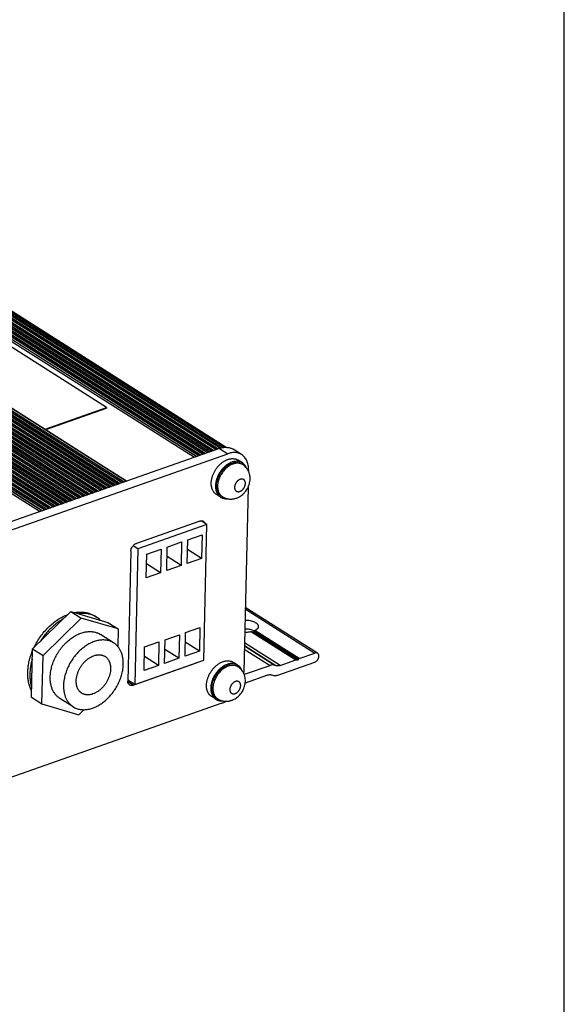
# Model space of a CAD drawing. Header units: inches. Extents: x 0 to 17, y 0 to 11.
# Tile 37 of 40: x 15.4 to 17, y 2.5 to 5.3. Entities that reach past the tile are written whole.
import ezdxf

# ---------------------------------------------------------------- set-up
doc = ezdxf.new("R2010")
doc.units = ezdxf.units.IN
doc.header["$LTSCALE"] = 0.935
doc.header["$MEASUREMENT"] = 0
doc.layers.get('0').update_dxf_attribs({"linetype": 'CONTINUOUS'})

msp = doc.modelspace()

# ---------------------------------------------------------------- linework, layer by layer
at = {"color": 7, "linetype": 'Continuous'}
for p, q in [((17, 0), (17, 11)), ((15.94292, 4.04558), (14.73008, 4.8141)), ((14.7307, 4.81432), (15.94354, 4.0458)), ((14.73252, 4.8142), (15.94459, 4.04617)), ((15.94864, 4.0476), (14.73963, 4.81369)), ((14.73965, 4.81438), (15.94935, 4.04785)), ((15.95536, 4.04996), (14.74252, 4.81848)), ((14.74314, 4.8187), (15.95598, 4.05018)), ((14.74497, 4.81858), (15.95703, 4.05055)), ((15.96108, 4.05198), (14.75207, 4.81807)), ((14.75209, 4.81876), (15.9618, 4.05223)), ((15.9678, 4.05434), (14.75496, 4.82286)), ((14.75558, 4.82308), (15.96842, 4.05456)), ((14.75741, 4.82296), (15.96947, 4.05493)), ((15.97353, 4.05636), (14.76452, 4.82245)), ((14.76453, 4.82314), (15.97424, 4.05661)), ((15.98024, 4.05872), (14.7674, 4.82724)), ((14.76803, 4.82746), (15.98087, 4.05894)), ((14.76985, 4.82734), (15.98192, 4.05931)), ((15.98597, 4.06074), (14.77696, 4.82683)), ((14.77697, 4.82752), (15.98668, 4.06099)), ((15.99269, 4.06311), (14.77985, 4.83162)), ((14.78047, 4.83184), (15.99331, 4.06332)), ((14.78229, 4.83172), (15.99436, 4.06369)), ((15.99801, 4.06498), (14.78953, 4.83074)), ((14.7897, 4.83183), (15.99924, 4.06541)), ((16.00551, 4.06723), (14.79296, 4.83556)), ((14.79357, 4.83567), (16.0061, 4.06735)), ((14.79497, 4.83544), (16.00688, 4.06751)), ((16.00809, 4.06776), (14.80183, 4.83211)), ((14.80221, 4.83321), (16.0097, 4.06809)), ((16.01603, 4.06939), (14.80591, 4.83619)), ((14.80648, 4.83612), (16.01639, 4.06947)), ((14.80724, 4.83586), (16.01674, 4.06947)), ((16.02258, 4.06952), (14.81757, 4.83307)), ((14.81806, 4.83284), (16.02273, 4.0695)), ((14.72432, 4.80521), (15.9302, 4.0411)), ((15.9362, 4.04322), (14.72719, 4.80931)), ((14.7272, 4.81), (15.93691, 4.04347)), ((15.69621, 3.95872), (14.48337, 4.72724)), ((14.484, 4.72746), (15.69684, 3.95894)), ((14.48582, 4.72734), (15.69789, 3.95931)), ((15.70194, 3.96074), (14.49293, 4.72683)), ((14.49294, 4.72752), (15.70265, 3.96099)), ((15.70866, 3.9631), (14.49582, 4.73162)), ((14.49644, 4.73184), (15.70928, 3.96332)), ((14.49826, 4.73172), (15.71033, 3.96369)), ((15.71438, 3.96512), (14.50537, 4.73121)), ((14.50539, 4.7319), (15.71509, 3.96537)), ((15.7211, 3.96748), (14.50826, 4.736)), ((14.50888, 4.73622), (15.72172, 3.9677)), ((14.5107, 4.7361), (15.72277, 3.96807)), ((15.72682, 3.9695), (14.51781, 4.73559)), ((14.51783, 4.73628), (15.72754, 3.96975)), ((15.73354, 3.97186), (14.5207, 4.74038)), ((14.52132, 4.7406), (15.73416, 3.97208)), ((14.52315, 4.74048), (15.73521, 3.97245)), ((15.62156, 3.93244), (14.40872, 4.70095)), ((14.40934, 4.70117), (15.62218, 3.93266)), ((14.41117, 4.70105), (15.62323, 3.93303)), ((15.62729, 3.93445), (14.41827, 4.70054)), ((14.41829, 4.70123), (15.628, 3.9347)), ((15.634, 3.93682), (14.42116, 4.70533)), ((14.42178, 4.70555), (15.63462, 3.93704)), ((14.42361, 4.70543), (15.63567, 3.93741)), ((15.63973, 3.93883), (14.43072, 4.70492)), ((14.43073, 4.70561), (15.64044, 3.93908)), ((15.64644, 3.9412), (14.4336, 4.70971)), ((14.43423, 4.70993), (15.64707, 3.94142)), ((14.43605, 4.70981), (15.64812, 3.94179)), ((15.65217, 3.94321), (14.44316, 4.7093)), ((14.44317, 4.70999), (15.65288, 3.94346)), ((15.65889, 3.94558), (14.44605, 4.71409)), ((14.44667, 4.71431), (15.65951, 3.9458)), ((14.44849, 4.71419), (15.66056, 3.94617)), ((15.66461, 3.94759), (14.4556, 4.71368)), ((14.45562, 4.71438), (15.66532, 3.94785)), ((15.67133, 3.94996), (14.45849, 4.71847)), ((14.45911, 4.71869), (15.67195, 3.95018)), ((14.46094, 4.71857), (15.673, 3.95055)), ((15.67705, 3.95198), (14.46804, 4.71806)), ((14.46806, 4.71876), (15.67777, 3.95223)), ((15.68377, 3.95434), (14.47093, 4.72286)), ((14.47155, 4.72307), (15.68439, 3.95456)), ((14.47338, 4.72295), (15.68544, 3.95493)), ((15.6895, 3.95636), (14.48049, 4.72245)), ((14.4805, 4.72314), (15.69021, 3.95661)), ((15.53446, 3.90177), (14.32162, 4.67029)), ((14.32225, 4.6705), (15.53509, 3.90199)), ((14.32407, 4.67038), (15.53614, 3.90236)), ((15.54019, 3.90379), (14.33118, 4.66988)), ((14.33119, 4.67057), (15.5409, 3.90404)), ((15.54691, 3.90615), (14.33407, 4.67467)), ((14.33469, 4.67489), (15.54753, 3.90637)), ((14.33651, 4.67477), (15.54858, 3.90674)), ((15.55263, 3.90817), (14.34362, 4.67426)), ((14.34364, 4.67495), (15.55334, 3.90842)), ((15.55935, 3.91053), (14.34651, 4.67905)), ((14.34713, 4.67927), (15.55997, 3.91075)), ((14.34895, 4.67915), (15.56102, 3.91112)), ((15.56507, 3.91255), (14.35606, 4.67864)), ((14.35608, 4.67933), (15.56579, 3.9128)), ((15.57179, 3.91491), (14.35895, 4.68343)), ((14.35957, 4.68365), (15.57241, 3.91513)), ((14.3614, 4.68353), (15.57346, 3.9155)), ((15.57752, 3.91693), (14.3685, 4.68302)), ((14.36852, 4.68371), (15.57823, 3.91718)), ((15.58423, 3.91929), (14.37139, 4.68781)), ((14.37201, 4.68803), (15.58485, 3.91951)), ((14.37384, 4.68791), (15.5859, 3.91988)), ((15.58996, 3.92131), (14.38095, 4.6874)), ((14.38096, 4.68809), (15.59067, 3.92156)), ((15.59667, 3.92367), (14.38384, 4.69219)), ((14.38446, 4.69241), (15.5973, 3.92389)), ((14.38628, 4.69229), (15.59835, 3.92426)), ((15.6024, 3.92569), (14.39339, 4.69178)), ((14.39341, 4.69247), (15.60311, 3.92594)), ((15.60912, 3.92806), (14.39628, 4.69657)), ((14.3969, 4.69679), (15.60974, 3.92827)), ((14.39872, 4.69667), (15.61079, 3.92864)), ((15.61484, 3.93007), (14.40583, 4.69616)), ((14.40585, 4.69685), (15.61555, 3.93032)), ((15.67639, 4.1852), (14.91058, 4.67046)), ((14.27854, 4.64825), (15.48441, 3.88415)), ((15.49042, 3.88626), (14.28141, 4.65235)), ((14.28142, 4.65304), (15.49113, 3.88651)), ((15.49714, 3.88863), (14.2843, 4.65714)), ((14.28492, 4.65736), (15.49776, 3.88885)), ((14.28674, 4.65724), (15.49881, 3.88922)), ((15.50286, 3.89064), (14.29385, 4.65673)), ((14.29387, 4.65743), (15.50357, 3.89089)), ((15.50958, 3.89301), (14.29674, 4.66152)), ((14.29736, 4.66174), (15.5102, 3.89323)), ((14.29918, 4.66162), (15.51125, 3.8936)), ((15.5153, 3.89502), (14.30629, 4.66111)), ((14.30631, 4.66181), (15.51602, 3.89528)), ((15.52202, 3.89739), (14.30918, 4.6659)), ((14.3098, 4.66612), (15.52264, 3.89761)), ((14.31163, 4.666), (15.52369, 3.89798)), ((15.52775, 3.89941), (14.31873, 4.6655)), ((14.31875, 4.66619), (15.52846, 3.89966)), ((14.73281, 4.60786), (15.49862, 4.12261)), ((15.49862, 4.12261), (15.67639, 4.1852)), ((15.67639, 4.1852), (15.67634, 4.183)), ((15.50059, 4.12112), (15.67634, 4.183)), ((16.00282, 4.06667), (13.94205, 3.3411)), ((13.96617, 3.32582), (16.02694, 4.05139)), ((16.00282, 4.06667), (16.02694, 4.05139)), ((16.06696, 4.04875), (16.04284, 4.06404)), ((16.06899, 4.02486), (16.05673, 4.03262)), ((16.07002, 4.01972), (16.06696, 4.02166)), ((16.07002, 4.01972), (16.06705, 4.02134)), ((16.08677, 4.0047), (16.08668, 4.00058)), ((16.0062, 3.92576), (15.99394, 3.93353)), ((16.01128, 3.92702), (16.00822, 3.92896)), ((16.00841, 3.92913), (16.01128, 3.92702)), ((16.08559, 3.95427), (16.07311, 3.42013)), ((15.94603, 3.85652), (15.7625, 3.7919)), ((15.96638, 3.84698), (15.76699, 3.77678)), ((15.96638, 3.84698), (15.95017, 3.85725)), ((15.9572, 3.45438), (15.96638, 3.84698)), ((15.91096, 3.80239), (15.95258, 3.81705)), ((15.95258, 3.81705), (15.95099, 3.74877)), ((15.8517, 3.78153), (15.89333, 3.79619)), ((15.89333, 3.79619), (15.89173, 3.72791)), ((15.90937, 3.73412), (15.91096, 3.80239)), ((15.74654, 3.76913), (15.73777, 3.39383)), ((15.76699, 3.77678), (15.75334, 3.78543)), ((15.76699, 3.77678), (15.75782, 3.38418)), ((15.79085, 3.69239), (15.79245, 3.76067)), ((15.79245, 3.76067), (15.83407, 3.77532)), ((15.83407, 3.77532), (15.83247, 3.70704)), ((15.85011, 3.71325), (15.8517, 3.78153)), ((15.95099, 3.74877), (15.91031, 3.77455)), ((15.83247, 3.70704), (15.7918, 3.73282)), ((15.89173, 3.72791), (15.85105, 3.75368)), ((15.95099, 3.74877), (15.90937, 3.73412)), ((15.83247, 3.70704), (15.79085, 3.69239)), ((15.89173, 3.72791), (15.85011, 3.71325)), ((15.46235, 3.48697), (15.57285, 3.5952)), ((15.57285, 3.5952), (15.68009, 3.56364)), ((15.57285, 3.5952), (15.603, 3.5761)), ((16.07737, 3.60261), (16.27902, 3.47484)), ((16.28662, 3.47434), (16.07747, 3.60686)), ((15.603, 3.5761), (15.4925, 3.46787)), ((15.71024, 3.54453), (15.603, 3.5761)), ((15.64756, 3.57857), (15.64125, 3.58211)), ((15.64144, 3.58245), (15.64756, 3.57856)), ((15.68009, 3.56364), (15.71024, 3.54453)), ((15.71024, 3.54453), (15.70903, 3.49303)), ((15.9031, 3.46604), (15.90469, 3.53432)), ((15.90469, 3.53432), (15.94632, 3.54898)), ((15.94632, 3.54898), (15.94472, 3.4807)), ((16.09511, 3.53645), (16.2233, 3.45522)), ((16.10222, 3.5394), (16.09702, 3.54137)), ((16.22532, 3.45509), (16.09736, 3.53617)), ((16.10273, 3.53698), (16.1021, 3.53618)), ((16.10322, 3.53893), (16.10222, 3.5394)), ((16.23063, 3.45594), (16.10273, 3.53698)), ((16.10384, 3.53863), (16.10322, 3.53893)), ((16.10347, 3.53815), (16.10408, 3.53897)), ((16.10347, 3.53815), (16.23143, 3.45708)), ((16.10408, 3.53897), (16.10546, 3.54009)), ((16.23365, 3.45886), (16.10546, 3.54009)), ((15.69677, 3.5044), (15.65828, 3.52879)), ((15.78618, 3.49259), (15.8278, 3.50725)), ((15.8278, 3.50725), (15.82621, 3.43897)), ((15.84384, 3.44518), (15.84544, 3.51346)), ((15.84544, 3.51346), (15.88706, 3.52811)), ((15.88706, 3.52811), (15.88546, 3.45983)), ((15.94472, 3.4807), (15.90404, 3.50647)), ((16.17823, 3.43935), (16.07508, 3.50471)), ((15.45908, 3.34718), (15.46235, 3.48697)), ((15.46235, 3.48697), (15.4925, 3.46787)), ((15.78459, 3.42432), (15.78618, 3.49259)), ((15.88546, 3.45983), (15.84479, 3.48561)), ((15.94472, 3.4807), (15.9031, 3.46604)), ((16.07466, 3.48644), (16.14898, 3.43934)), ((16.16133, 3.44002), (16.07485, 3.49482)), ((16.07489, 3.49634), (16.16588, 3.43868)), ((16.23365, 3.45886), (16.27902, 3.47484)), ((15.48923, 3.32807), (15.4925, 3.46787)), ((15.75292, 3.38201), (15.93644, 3.44663)), ((15.75782, 3.38418), (15.9572, 3.45438)), ((15.82621, 3.43897), (15.78553, 3.46475)), ((15.88546, 3.45983), (15.84384, 3.44518)), ((15.93599, 3.44691), (15.93644, 3.44663)), ((15.93901, 3.44777), (15.93644, 3.44663)), ((16.05532, 3.44028), (16.04307, 3.44805)), ((16.17138, 3.41121), (16.27841, 3.4489)), ((16.17823, 3.43935), (16.2233, 3.45522)), ((16.22547, 3.45498), (16.22532, 3.45508)), ((16.22623, 3.45439), (16.22547, 3.45498)), ((16.22637, 3.45429), (16.22623, 3.45439)), ((16.23143, 3.45708), (16.23063, 3.45594)), ((15.82621, 3.43897), (15.78459, 3.42432)), ((16.05636, 3.43515), (16.0533, 3.43709)), ((16.05636, 3.43515), (16.05338, 3.43677)), ((16.07296, 3.41681), (16.07311, 3.42013)), ((16.07552, 3.41348), (16.14898, 3.43934)), ((16.16588, 3.43868), (16.16133, 3.44002)), ((15.75782, 3.38418), (15.73784, 3.39684)), ((15.75292, 3.38201), (15.73807, 3.39142)), ((16.07552, 3.41348), (16.0737, 3.41463)), ((16.07552, 3.41348), (16.07416, 3.41309)), ((16.14212, 3.4112), (16.07718, 3.38834)), ((16.15448, 3.41187), (16.15902, 3.41054)), ((15.45927, 3.36569), (15.45599, 3.37292)), ((15.45908, 3.34718), (15.48923, 3.32807)), ((15.57969, 3.31962), (15.54119, 3.34401)), ((15.99253, 3.34119), (15.98028, 3.34895)), ((15.99762, 3.34245), (15.99456, 3.34439)), ((15.99474, 3.34456), (15.99762, 3.34245)), ((16.01008, 3.33019), (15.01966, 2.98147)), ((15.48923, 3.32807), (15.59647, 3.29651)), ((15.59647, 3.29651), (15.61186, 3.31159))]:
    msp.add_line(p, q, dxfattribs=at)
for centre, radius, start, end in [((16.05596, 3.99747), 0.02633, 65.08008, 65.47651), ((16.06753, 3.95436), 0.07048, 163.42454, 164.03076), ((16.04229, 3.4129), 0.02633, 65.08008, 65.47651), ((16.03126, 3.39653), 0.04615, 29.49786, 31.88315), ((16.05386, 3.36979), 0.07048, 163.42454, 164.03076)]:
    msp.add_arc(centre, radius, start, end, dxfattribs=at)
msp.add_ellipse((16.07762, 3.54824), major_axis=(0.03104, 0.04277), ratio=0.5125188, start_param=-1.4639632, end_param=-1.4375451, dxfattribs=at)
for points, knots in [([(16.00282, 4.06667), (16.00359, 4.06694), (16.00663, 4.06795), (16.00975, 4.06873), (16.0121, 4.06916)], [0, 0, 0, 0, 0.2551483, 1, 1, 1, 1]), ([(16.0121, 4.06916), (16.01445, 4.06959), (16.01911, 4.07013), (16.0238, 4.07001), (16.02608, 4.06976)], [0, 0, 0, 0, 0.5108375, 1, 1, 1, 1]), ([(16.02608, 4.06976), (16.02907, 4.06944), (16.03493, 4.06819), (16.04035, 4.06561), (16.04282, 4.06404)], [0, 0, 0, 0, 0.5069685, 1, 1, 1, 1]), ([(16.06694, 4.04876), (16.06559, 4.04962), (16.06275, 4.05116), (16.05821, 4.05292), (16.0534, 4.05412), (16.04837, 4.05473), (16.04315, 4.05477), (16.0359, 4.05404), (16.03048, 4.05264), (16.02694, 4.05139)], [0, 0, 0, 0, 0.1158772, 0.2327617, 0.3516158, 0.4733225, 0.5986333, 0.7281325, 1, 1, 1, 1]), ([(16.08677, 4.0047), (16.08683, 4.00708), (16.08672, 4.01177), (16.08586, 4.0186), (16.08431, 4.02504), (16.08208, 4.03101), (16.07921, 4.03644), (16.07571, 4.04127), (16.07164, 4.04543), (16.06855, 4.04774), (16.06694, 4.04876)], [0, 0, 0, 0, 0.1413974, 0.2776728, 0.4085198, 0.5341197, 0.6550922, 0.7723063, 0.8868534, 1, 1, 1, 1]), ([(15.97899, 3.96676), (15.97902, 3.968), (15.97916, 3.97051), (15.97961, 3.9743), (15.98028, 3.97813), (15.98119, 3.98199), (15.98232, 3.98586), (15.98367, 3.9897), (15.98523, 3.99352), (15.987, 3.99728), (15.98896, 4.00097), (15.99183, 4.00577), (15.99583, 4.01146), (16.00122, 4.01773), (16.00711, 4.0233), (16.01238, 4.0273), (16.01673, 4.03004), (16.02104, 4.03241), (16.02547, 4.03432), (16.02994, 4.03571), (16.03322, 4.03647), (16.03647, 4.03695), (16.03966, 4.03717), (16.04279, 4.0371), (16.04582, 4.03676), (16.04875, 4.03614), (16.05156, 4.03525), (16.05423, 4.03409), (16.05592, 4.03314), (16.05673, 4.03262)], [0, 0, 0, 0, 0.0314069, 0.063538, 0.0963227, 0.1297031, 0.1636155, 0.1979816, 0.2327179, 0.2677373, 0.3029489, 0.338259, 0.4087738, 0.4785506, 0.5468742, 0.6131059, 0.6452825, 0.6767524, 0.7373931, 0.7665582, 0.7949405, 0.8225604, 0.8494555, 0.8756824, 0.9013161, 0.9264494, 0.9511913, 0.9756642, 1, 1, 1, 1]), ([(16.06899, 4.02486), (16.06817, 4.02537), (16.06648, 4.02632), (16.06381, 4.02748), (16.061, 4.02837), (16.05807, 4.02899), (16.05504, 4.02934), (16.05192, 4.0294), (16.04872, 4.02919), (16.04548, 4.0287), (16.04219, 4.02794), (16.03772, 4.02656), (16.0333, 4.02465), (16.02898, 4.02228), (16.02463, 4.01954), (16.01936, 4.01553), (16.01348, 4.00997), (16.00808, 4.0037), (16.00408, 3.998), (16.00122, 3.99321), (15.99925, 3.98952), (15.99749, 3.98576), (15.99592, 3.98194), (15.99457, 3.97809), (15.99344, 3.97423), (15.99254, 3.97037), (15.99186, 3.96654), (15.99142, 3.96275), (15.99128, 3.96023), (15.99125, 3.95899)], [0, 0, 0, 0, 0.0243359, 0.0488088, 0.0735508, 0.0986842, 0.1243179, 0.1505449, 0.1774401, 0.2050601, 0.2334424, 0.2626076, 0.3232482, 0.354718, 0.3868945, 0.4531259, 0.5214494, 0.591226, 0.6617405, 0.6970505, 0.7322621, 0.7672814, 0.8020178, 0.836384, 0.8702965, 0.903677, 0.9364618, 0.9685931, 1, 1, 1, 1]), ([(15.9967, 3.97568), (15.99731, 3.97778), (15.99872, 3.98197), (16.0014, 3.98809), (16.00463, 3.99401), (16.00835, 3.99964), (16.01252, 4.00491), (16.01707, 4.00974), (16.02192, 4.01404), (16.02621, 4.01717), (16.02972, 4.01935), (16.03237, 4.0208), (16.03503, 4.02208), (16.03856, 4.02353), (16.04213, 4.02464), (16.04569, 4.02538), (16.04831, 4.02574), (16.05088, 4.0259), (16.05341, 4.02587), (16.05587, 4.02565), (16.05827, 4.02523), (16.06059, 4.02463), (16.06282, 4.02383), (16.06495, 4.02285), (16.0663, 4.02208), (16.06696, 4.02166)], [0, 0, 0, 0, 0.0689445, 0.1391408, 0.2100541, 0.2811247, 0.3517831, 0.4214773, 0.489692, 0.5559711, 0.5882745, 0.619962, 0.6510031, 0.6813772, 0.7400526, 0.7683882, 0.796067, 0.8231208, 0.8495914, 0.875534, 0.9010151, 0.9261115, 0.9509107, 0.9755067, 1, 1, 1, 1]), ([(16.06688, 4.02142), (16.06621, 4.02173), (16.06483, 4.02229), (16.06269, 4.02296), (16.06047, 4.02346), (16.05818, 4.02379), (16.05583, 4.02395), (16.05261, 4.02393), (16.04932, 4.02356), (16.04602, 4.02287), (16.04263, 4.02193), (16.03837, 4.02034), (16.03334, 4.01781), (16.02842, 4.01468), (16.02366, 4.01099), (16.01914, 4.0068), (16.0149, 4.00216), (16.01102, 3.99713), (16.00753, 3.99178), (16.00449, 3.98618), (16.00194, 3.9804), (16.00057, 3.97645), (15.99998, 3.97446)], [0, 0, 0, 0, 0.0244381, 0.0491088, 0.0740929, 0.0994644, 0.1252878, 0.1516196, 0.2059504, 0.2340424, 0.2627662, 0.3221048, 0.3839444, 0.4481145, 0.5143423, 0.5822726, 0.6514874, 0.7215237, 0.7918906, 0.8620855, 0.9316137, 1, 1, 1, 1]), ([(16.08093, 4.00995), (16.08062, 4.01074), (16.07994, 4.01229), (16.07877, 4.01452), (16.07746, 4.01662), (16.07602, 4.01857), (16.07445, 4.02038), (16.07275, 4.02204), (16.07093, 4.02354), (16.06964, 4.02444), (16.06899, 4.02486)], [0, 0, 0, 0, 0.1319055, 0.2612124, 0.3881806, 0.5131155, 0.6363661, 0.7583158, 0.8793818, 1, 1, 1, 1]), ([(16.09135, 3.97808), (16.09139, 3.98012), (16.09126, 3.98422), (16.09049, 3.98928), (16.08951, 3.99324), (16.0886, 3.99615), (16.0875, 3.99901), (16.08622, 4.00178), (16.08476, 4.00447), (16.08313, 4.00705), (16.08132, 4.00952), (16.0787, 4.01265), (16.07504, 4.01621), (16.07175, 4.01863), (16.07002, 4.01972)], [0, 0, 0, 0, 0.125441, 0.2505369, 0.3130318, 0.3754974, 0.4379427, 0.5003825, 0.5628221, 0.6252679, 0.6877238, 0.7501912, 0.8750814, 1, 1, 1, 1]), ([(15.99394, 3.93352), (15.99334, 3.93391), (15.99215, 3.93473), (15.99047, 3.93609), (15.98889, 3.93758), (15.98741, 3.93921), (15.98604, 3.94096), (15.98435, 3.94347), (15.98253, 3.94691), (15.98085, 3.95141), (15.97968, 3.95627), (15.97915, 3.96053), (15.97897, 3.96405), (15.97897, 3.96585), (15.97899, 3.96676)], [0, 0, 0, 0, 0.0565072, 0.1131919, 0.1702273, 0.2277805, 0.2860076, 0.3450515, 0.4660211, 0.5915941, 0.7223019, 0.8584389, 0.9285729, 1, 1, 1, 1]), ([(15.99125, 3.95899), (15.99123, 3.95808), (15.99123, 3.95629), (15.9914, 3.95276), (15.99194, 3.94851), (15.99311, 3.94365), (15.99478, 3.93915), (15.9966, 3.93571), (15.99829, 3.93319), (15.99966, 3.93144), (16.00114, 3.92982), (16.00272, 3.92832), (16.00441, 3.92696), (16.00559, 3.92614), (16.0062, 3.92576)], [0, 0, 0, 0, 0.0714271, 0.1415609, 0.2776975, 0.4084051, 0.5339779, 0.6549475, 0.7139915, 0.7722187, 0.8297721, 0.8868077, 0.9434926, 1, 1, 1, 1]), ([(16.00822, 3.92896), (16.00765, 3.92932), (16.00655, 3.93008), (16.00497, 3.93136), (16.00349, 3.93275), (16.00211, 3.93427), (16.00083, 3.93591), (15.99965, 3.93766), (15.99858, 3.93952), (15.99729, 3.94215), (15.99598, 3.94569), (15.99488, 3.95024), (15.99427, 3.95506), (15.9942, 3.95836), (15.99424, 3.96004)], [0, 0, 0, 0, 0.056506, 0.1131895, 0.1702243, 0.2277756, 0.2860003, 0.3450421, 0.4050299, 0.4660782, 0.5916444, 0.7223468, 0.8584987, 1, 1, 1, 1]), ([(15.99424, 3.96004), (15.99427, 3.96132), (15.99442, 3.96391), (15.99491, 3.9678), (15.99566, 3.97175), (15.99633, 3.97437), (15.9967, 3.97568)], [0, 0, 0, 0, 0.2415095, 0.4891161, 0.742136, 1, 1, 1, 1]), ([(15.9973, 3.9581), (15.99727, 3.95661), (15.99732, 3.95365), (15.99779, 3.94933), (15.99864, 3.94522), (15.99988, 3.94136), (16.00148, 3.93778), (16.00344, 3.93452), (16.00573, 3.93161), (16.00749, 3.92991), (16.00841, 3.92913)], [0, 0, 0, 0, 0.1401624, 0.2756559, 0.4063299, 0.5323739, 0.6541395, 0.7721492, 0.8871354, 1, 1, 1, 1]), ([(15.99977, 3.97375), (15.99939, 3.97244), (15.99873, 3.96981), (15.99797, 3.96587), (15.99748, 3.96197), (15.99733, 3.95938), (15.9973, 3.9581)], [0, 0, 0, 0, 0.2578671, 0.5108889, 0.7584951, 1, 1, 1, 1]), ([(16.01128, 3.92702), (16.01228, 3.92639), (16.01432, 3.9252), (16.01751, 3.92368), (16.02081, 3.92241), (16.0242, 3.92141), (16.02766, 3.92068), (16.03116, 3.92021), (16.03469, 3.92002), (16.03822, 3.92009), (16.04174, 3.92042), (16.04523, 3.92101), (16.04866, 3.92184), (16.05204, 3.92291), (16.05534, 3.92421), (16.05962, 3.92624), (16.06474, 3.92931), (16.06945, 3.93298), (16.07295, 3.93626), (16.07626, 3.93974), (16.08003, 3.94446), (16.08324, 3.94958), (16.08545, 3.95387), (16.0874, 3.95826), (16.08935, 3.96394), (16.09087, 3.97095), (16.09129, 3.97571), (16.09135, 3.97808)], [0, 0, 0, 0, 0.0309569, 0.061904, 0.0928494, 0.1237924, 0.1547292, 0.1856616, 0.2165894, 0.2475182, 0.2784519, 0.3093988, 0.3403694, 0.3713734, 0.4024258, 0.4335361, 0.4959471, 0.558697, 0.5902141, 0.6218055, 0.6851245, 0.7485242, 0.7802117, 0.8118539, 0.8749041, 0.9376245, 1, 1, 1, 1]), ([(16.0464, 3.95425), (16.04638, 3.95369), (16.0464, 3.95259), (16.04659, 3.95097), (16.04692, 3.94943), (16.0474, 3.948), (16.04802, 3.94667), (16.04878, 3.94548), (16.04967, 3.94441), (16.05068, 3.9435), (16.05181, 3.94275), (16.05303, 3.94216), (16.05434, 3.94174), (16.05572, 3.9415), (16.05717, 3.94144), (16.05866, 3.94155), (16.06018, 3.94184), (16.06172, 3.9423), (16.06326, 3.94293), (16.06479, 3.94372), (16.06629, 3.94467), (16.06775, 3.94576), (16.06916, 3.94698), (16.0705, 3.94833), (16.07176, 3.94978), (16.07293, 3.95133), (16.07399, 3.95297), (16.07494, 3.95466), (16.07577, 3.95641), (16.07646, 3.95819), (16.07702, 3.95998), (16.07744, 3.96178), (16.0777, 3.96355), (16.07778, 3.96473), (16.0778, 3.96531)], [0, 0, 0, 0, 0.0316974, 0.0623156, 0.0918034, 0.1202055, 0.1476197, 0.1741842, 0.2000805, 0.2255369, 0.2508098, 0.2761672, 0.3018718, 0.328162, 0.355241, 0.3832636, 0.412338, 0.4425198, 0.4738219, 0.5062116, 0.5396228, 0.5739546, 0.6090828, 0.6448595, 0.6811221, 0.7176942, 0.7543932, 0.7910349, 0.8274354, 0.8634133, 0.8987982, 0.9334494, 0.9672343, 1, 1, 1, 1]), ([(16.0778, 3.96531), (16.07781, 3.96587), (16.07779, 3.96698), (16.07761, 3.96859), (16.07727, 3.97013), (16.07679, 3.97156), (16.07617, 3.97289), (16.07541, 3.97409), (16.07452, 3.97515), (16.07351, 3.97606), (16.07239, 3.97681), (16.07117, 3.9774), (16.06986, 3.97782), (16.06847, 3.97806), (16.06703, 3.97812), (16.06554, 3.97801), (16.06402, 3.97772), (16.06248, 3.97726), (16.06094, 3.97663), (16.05941, 3.97584), (16.0579, 3.97489), (16.05644, 3.9738), (16.05503, 3.97258), (16.05369, 3.97124), (16.05243, 3.96978), (16.05126, 3.96823), (16.0502, 3.9666), (16.04925, 3.9649), (16.04843, 3.96315), (16.04773, 3.96137), (16.04717, 3.95958), (16.04676, 3.95778), (16.04649, 3.95601), (16.04641, 3.95483), (16.0464, 3.95425)], [0, 0, 0, 0, 0.0316974, 0.0623156, 0.0918034, 0.1202055, 0.1476197, 0.1741842, 0.2000805, 0.2255369, 0.2508098, 0.2761672, 0.3018718, 0.328162, 0.355241, 0.3832636, 0.412338, 0.4425198, 0.4738219, 0.5062116, 0.5396228, 0.5739546, 0.6090828, 0.6448595, 0.6811221, 0.7176942, 0.7543932, 0.7910349, 0.8274354, 0.8634133, 0.8987982, 0.9334494, 0.9672343, 1, 1, 1, 1]), ([(16.0062, 3.92576), (16.00684, 3.92535), (16.00817, 3.92458), (16.01026, 3.9236), (16.01243, 3.92278), (16.01469, 3.92213), (16.01702, 3.92166), (16.01941, 3.92136), (16.02187, 3.92123), (16.02352, 3.92126), (16.02435, 3.9213)], [0, 0, 0, 0, 0.1207773, 0.2419846, 0.3640428, 0.4873513, 0.6122841, 0.7391784, 0.8683318, 1, 1, 1, 1]), ([(15.94603, 3.85652), (15.94637, 3.85664), (15.94773, 3.85707), (15.94915, 3.85731), (15.9502, 3.85736)], [0, 0, 0, 0, 0.259472, 1, 1, 1, 1]), ([(15.9502, 3.85736), (15.95126, 3.8574), (15.95286, 3.85726), (15.95483, 3.85659), (15.95574, 3.85612), (15.95616, 3.85585)], [0, 0, 0, 0, 0.5117651, 0.7574947, 1, 1, 1, 1]), ([(15.95616, 3.85585), (15.957, 3.85532), (15.95853, 3.85396), (15.95959, 3.8522), (15.96, 3.85125)], [0, 0, 0, 0, 0.488205, 1, 1, 1, 1]), ([(15.74654, 3.76913), (15.74657, 3.7703), (15.74684, 3.77269), (15.74815, 3.77747), (15.75052, 3.78202), (15.7537, 3.78598), (15.75642, 3.78853), (15.75935, 3.79055), (15.76145, 3.79153), (15.7625, 3.7919)], [0, 0, 0, 0, 0.1193458, 0.2451721, 0.5061086, 0.6368451, 0.764099, 0.8857954, 1, 1, 1, 1]), ([(15.58436, 3.59214), (15.58697, 3.5926), (15.59217, 3.59332), (15.59993, 3.59375), (15.60751, 3.59352), (15.61488, 3.59262), (15.622, 3.59107), (15.62883, 3.58887), (15.63534, 3.58602), (15.63945, 3.5837), (15.64143, 3.58245)], [0, 0, 0, 0, 0.1344116, 0.2653789, 0.3931803, 0.5181756, 0.64081, 0.7615996, 0.8811224, 1, 1, 1, 1]), ([(15.64125, 3.58211), (15.63956, 3.58296), (15.63608, 3.58451), (15.63067, 3.58641), (15.62506, 3.5879), (15.61929, 3.58897), (15.61335, 3.58962), (15.60728, 3.58983), (15.60108, 3.58963), (15.59693, 3.58921), (15.59485, 3.58893)], [0, 0, 0, 0, 0.1193517, 0.2396377, 0.3612381, 0.4845065, 0.6097589, 0.7372761, 0.8672923, 1, 1, 1, 1]), ([(15.46672, 3.49138), (15.46933, 3.49683), (15.47504, 3.50752), (15.48493, 3.52274), (15.49603, 3.53698), (15.50817, 3.55003), (15.52118, 3.56168), (15.53484, 3.57175), (15.54895, 3.58008), (15.55872, 3.58449), (15.56362, 3.58635)], [0, 0, 0, 0, 0.1305977, 0.2615895, 0.3919046, 0.5204977, 0.6463904, 0.7687144, 0.8867553, 1, 1, 1, 1]), ([(15.55061, 3.57344), (15.54744, 3.57165), (15.54115, 3.5678), (15.53203, 3.56132), (15.52317, 3.55412), (15.51463, 3.54626), (15.50646, 3.53777), (15.49612, 3.52568), (15.48913, 3.51591), (15.48484, 3.50915)], [0, 0, 0, 0, 0.1176257, 0.2380619, 0.3610118, 0.4861284, 0.6130251, 0.7412842, 1, 1, 1, 1]), ([(15.65801, 3.57045), (15.6564, 3.57197), (15.65304, 3.57484), (15.64942, 3.57739), (15.64756, 3.57857)], [0, 0, 0, 0, 0.5011945, 1, 1, 1, 1]), ([(16.07661, 3.57043), (16.07911, 3.57042), (16.08406, 3.57016), (16.09124, 3.56909), (16.0979, 3.56737), (16.10292, 3.5654), (16.10643, 3.56353), (16.1087, 3.56206), (16.11066, 3.56049), (16.11228, 3.55883), (16.11356, 3.55711), (16.11448, 3.55533), (16.11503, 3.55352), (16.11513, 3.55229), (16.11511, 3.55169)], [0, 0, 0, 0, 0.1623585, 0.3207376, 0.4703132, 0.6069877, 0.6695624, 0.727926, 0.7820104, 0.8319173, 0.8779435, 0.9206809, 0.9609895, 1, 1, 1, 1]), ([(15.51332, 3.40598), (15.51337, 3.40829), (15.51364, 3.41298), (15.51446, 3.42004), (15.51572, 3.42719), (15.51741, 3.43439), (15.51952, 3.44159), (15.52204, 3.44877), (15.52495, 3.45588), (15.52825, 3.4629), (15.53191, 3.46978), (15.53592, 3.47649), (15.54025, 3.48299), (15.54488, 3.48926), (15.5498, 3.49526), (15.55497, 3.50095), (15.56037, 3.50632), (15.56597, 3.51133), (15.57174, 3.51596), (15.57765, 3.52019), (15.58368, 3.52399), (15.58979, 3.52734), (15.59596, 3.53022), (15.60214, 3.53263), (15.60831, 3.53455), (15.61444, 3.53597), (15.6205, 3.53687), (15.62645, 3.53727), (15.63133, 3.53716), (15.63515, 3.53682), (15.63886, 3.53631), (15.64339, 3.53535), (15.64777, 3.53396), (15.65114, 3.5326), (15.65441, 3.53108), (15.65676, 3.52975), (15.65828, 3.52879)], [0, 0, 0, 0, 0.0314014, 0.0635289, 0.0963101, 0.1296858, 0.1635932, 0.1979548, 0.2326866, 0.2677011, 0.3029079, 0.3382132, 0.3735221, 0.4087399, 0.4437726, 0.4785292, 0.5129215, 0.5468668, 0.5802877, 0.6131147, 0.6452862, 0.6767517, 0.7074707, 0.7374171, 0.7665775, 0.7949558, 0.8225712, 0.8494624, 0.8756852, 0.8885724, 0.9013222, 0.9264517, 0.9511901, 0.9634543, 0.9756675, 1, 1, 1, 1]), ([(16.09511, 3.53645), (16.09359, 3.53609), (16.09048, 3.5355), (16.0857, 3.53493), (16.08077, 3.53467), (16.07745, 3.5347), (16.07578, 3.53477)], [0, 0, 0, 0, 0.2392458, 0.4881971, 0.7429436, 1, 1, 1, 1]), ([(16.09702, 3.54137), (16.09542, 3.54188), (16.09208, 3.54278), (16.0869, 3.54374), (16.0815, 3.54433), (16.07784, 3.54448), (16.076, 3.54448)], [0, 0, 0, 0, 0.2370164, 0.4853697, 0.7411098, 1, 1, 1, 1]), ([(16.09511, 3.53645), (16.09531, 3.53649), (16.09572, 3.53656), (16.09631, 3.53654), (16.09687, 3.53642), (16.09721, 3.53627), (16.09736, 3.53617)], [0, 0, 0, 0, 0.2708609, 0.5268991, 0.7686956, 1, 1, 1, 1]), ([(16.10057, 3.53515), (16.10032, 3.53507), (16.09982, 3.53496), (16.09931, 3.535), (16.09907, 3.53507)], [0, 0, 0, 0, 0.5168597, 1, 1, 1, 1]), ([(16.1021, 3.53618), (16.10199, 3.53607), (16.10154, 3.53564), (16.101, 3.5353), (16.10057, 3.53515)], [0, 0, 0, 0, 0.2639796, 1, 1, 1, 1]), ([(16.11511, 3.55169), (16.1151, 3.55115), (16.11497, 3.55005), (16.11446, 3.54845), (16.11365, 3.54688), (16.11212, 3.54479), (16.11005, 3.54291), (16.10758, 3.54124), (16.10619, 3.54046), (16.10546, 3.54009)], [0, 0, 0, 0, 0.1024688, 0.2076849, 0.3181464, 0.4358632, 0.6980808, 0.8441748, 1, 1, 1, 1]), ([(15.69678, 3.50439), (15.69526, 3.50536), (15.69212, 3.50713), (15.68713, 3.50929), (15.68189, 3.51095), (15.67643, 3.51211), (15.67077, 3.51275), (15.66495, 3.51287), (15.659, 3.51248), (15.65294, 3.51157), (15.64681, 3.51016), (15.64064, 3.50824), (15.63446, 3.50583), (15.62614, 3.50194), (15.61591, 3.49589), (15.60425, 3.48702), (15.59327, 3.47664), (15.5832, 3.46495), (15.57425, 3.4522), (15.56659, 3.43863), (15.56038, 3.42452), (15.55574, 3.41016), (15.55324, 3.3981), (15.55213, 3.38859), (15.55187, 3.3839), (15.55182, 3.38158)], [0, 0, 0, 0, 0.0243385, 0.048814, 0.0735581, 0.0986938, 0.1243293, 0.1505583, 0.1774553, 0.2050768, 0.2334614, 0.2626279, 0.2925809, 0.3233066, 0.3869283, 0.4531647, 0.5214939, 0.5912772, 0.6617991, 0.732305, 0.8020468, 0.8703046, 0.936461, 0.9685988, 1, 1, 1, 1]), ([(15.72465, 3.44243), (15.72473, 3.44578), (15.72457, 3.45237), (15.72336, 3.46198), (15.72118, 3.47104), (15.71806, 3.47943), (15.71402, 3.48707), (15.7099, 3.49276), (15.7062, 3.49683), (15.70325, 3.49961), (15.70012, 3.50215), (15.69791, 3.50368), (15.69678, 3.50439)], [0, 0, 0, 0, 0.1415036, 0.2776898, 0.408414, 0.5339928, 0.6549822, 0.7721913, 0.829751, 0.8867931, 0.9434852, 1, 1, 1, 1]), ([(15.45599, 3.37292), (15.45448, 3.37667), (15.4519, 3.38454), (15.44939, 3.39696), (15.4482, 3.41008), (15.44831, 3.42138), (15.44905, 3.43063), (15.45024, 3.44015), (15.45256, 3.45218), (15.45659, 3.46659), (15.46007, 3.47606), (15.462, 3.48077)], [0, 0, 0, 0, 0.1096675, 0.2239249, 0.3428899, 0.4665164, 0.530016, 0.5945651, 0.7265426, 0.8619133, 1, 1, 1, 1]), ([(16.28662, 3.47433), (16.28611, 3.47466), (16.28497, 3.47519), (16.28307, 3.47553), (16.28104, 3.47542), (16.27969, 3.47508), (16.27902, 3.47484)], [0, 0, 0, 0, 0.232533, 0.4729988, 0.7279336, 1, 1, 1, 1]), ([(16.29038, 3.46597), (16.2904, 3.46686), (16.29029, 3.46857), (16.28958, 3.47096), (16.28837, 3.47295), (16.28723, 3.47395), (16.28662, 3.47433)], [0, 0, 0, 0, 0.2777401, 0.5344206, 0.7725132, 1, 1, 1, 1]), ([(15.46148, 3.45802), (15.46042, 3.45442), (15.45853, 3.44723), (15.45639, 3.4364), (15.455, 3.4257), (15.45436, 3.41519), (15.45448, 3.40494), (15.45535, 3.39502), (15.45698, 3.38549), (15.45858, 3.37935), (15.45951, 3.37637)], [0, 0, 0, 0, 0.1359045, 0.2691919, 0.3995298, 0.5266483, 0.6503394, 0.7704661, 0.8869971, 1, 1, 1, 1]), ([(15.58846, 3.39449), (15.58853, 3.39718), (15.58901, 3.40269), (15.59072, 3.41094), (15.5934, 3.41921), (15.59697, 3.42734), (15.60138, 3.43515), (15.60654, 3.4425), (15.61233, 3.44923), (15.61866, 3.45521), (15.62538, 3.46031), (15.63236, 3.46445), (15.63947, 3.46752), (15.64547, 3.46917), (15.65019, 3.46987), (15.65361, 3.4701), (15.65697, 3.47003), (15.66022, 3.46966), (15.66337, 3.469), (15.66639, 3.46804), (15.66926, 3.46679), (15.67107, 3.46577), (15.67194, 3.46522)], [0, 0, 0, 0, 0.063508, 0.1296786, 0.1979389, 0.2676871, 0.3381999, 0.4087267, 0.4785177, 0.5468554, 0.6130997, 0.6767291, 0.7373819, 0.7949005, 0.8225257, 0.8494257, 0.8756581, 0.9012966, 0.9264348, 0.9511818, 0.9756594, 1, 1, 1, 1]), ([(15.67194, 3.46522), (15.6726, 3.46481), (15.67387, 3.46393), (15.67567, 3.46247), (15.67737, 3.46086), (15.6795, 3.45852), (15.68188, 3.45524), (15.6842, 3.45084), (15.686, 3.44601), (15.68726, 3.44079), (15.68796, 3.43525), (15.68805, 3.43146), (15.688, 3.42953)], [0, 0, 0, 0, 0.0565134, 0.1132033, 0.1702443, 0.2278028, 0.3450142, 0.4659995, 0.5915699, 0.7223071, 0.858519, 1, 1, 1, 1]), ([(15.96533, 3.38218), (15.96536, 3.38343), (15.9655, 3.38594), (15.96594, 3.38973), (15.96662, 3.39356), (15.96752, 3.39742), (15.96865, 3.40128), (15.97, 3.40513), (15.97157, 3.40895), (15.97334, 3.41271), (15.9753, 3.4164), (15.97816, 3.42119), (15.98216, 3.42689), (15.98756, 3.43316), (15.99344, 3.43873), (15.99871, 3.44273), (16.00306, 3.44547), (16.00738, 3.44784), (16.0118, 3.44975), (16.01627, 3.45114), (16.01956, 3.4519), (16.02281, 3.45238), (16.026, 3.45259), (16.02912, 3.45253), (16.03215, 3.45219), (16.03508, 3.45157), (16.03789, 3.45067), (16.04057, 3.44951), (16.04225, 3.44857), (16.04307, 3.44805)], [0, 0, 0, 0, 0.0314069, 0.063538, 0.0963227, 0.1297031, 0.1636155, 0.1979816, 0.2327179, 0.2677373, 0.3029489, 0.338259, 0.4087738, 0.4785506, 0.5468742, 0.6131059, 0.6452825, 0.6767524, 0.7373931, 0.7665582, 0.7949405, 0.8225604, 0.8494555, 0.8756824, 0.9013161, 0.9264494, 0.9511913, 0.9756642, 1, 1, 1, 1]), ([(16.22532, 3.45508), (16.22519, 3.45517), (16.22488, 3.45531), (16.22438, 3.4554), (16.22383, 3.45538), (16.22348, 3.45528), (16.2233, 3.45522)], [0, 0, 0, 0, 0.2326864, 0.4731149, 0.7277996, 1, 1, 1, 1]), ([(16.23063, 3.45594), (16.23035, 3.45554), (16.22972, 3.45485), (16.22875, 3.45424), (16.22794, 3.45401), (16.22737, 3.45396), (16.22684, 3.45405), (16.22652, 3.4542), (16.22637, 3.45429)], [0, 0, 0, 0, 0.2901161, 0.5567851, 0.6780004, 0.7910162, 0.8974685, 1, 1, 1, 1]), ([(16.23365, 3.45886), (16.23344, 3.45879), (16.23257, 3.45838), (16.23185, 3.45768), (16.23143, 3.45708)], [0, 0, 0, 0, 0.2326032, 1, 1, 1, 1]), ([(16.27841, 3.4489), (16.2792, 3.44917), (16.28078, 3.44991), (16.28298, 3.45143), (16.28501, 3.45334), (16.28681, 3.45557), (16.2883, 3.45803), (16.28943, 3.46065), (16.29016, 3.46331), (16.29036, 3.4651), (16.29038, 3.46597)], [0, 0, 0, 0, 0.1141349, 0.2357572, 0.3629334, 0.4935901, 0.6251554, 0.7549778, 0.8807272, 1, 1, 1, 1]), ([(15.57968, 3.31962), (15.5812, 3.31866), (15.58435, 3.31689), (15.58934, 3.31473), (15.59458, 3.31306), (15.60004, 3.31191), (15.60569, 3.31127), (15.61151, 3.31114), (15.61746, 3.31154), (15.62352, 3.31244), (15.62965, 3.31386), (15.63582, 3.31578), (15.64201, 3.31818), (15.65032, 3.32208), (15.66055, 3.32813), (15.67222, 3.337), (15.68319, 3.34738), (15.69326, 3.35906), (15.70221, 3.37182), (15.70987, 3.38539), (15.71608, 3.39949), (15.72072, 3.41386), (15.72322, 3.42592), (15.72433, 3.43543), (15.72459, 3.44012), (15.72465, 3.44243)], [0, 0, 0, 0, 0.0243385, 0.048814, 0.0735581, 0.0986938, 0.1243293, 0.1505583, 0.1774553, 0.2050768, 0.2334614, 0.2626279, 0.2925809, 0.3233066, 0.3869283, 0.4531647, 0.5214939, 0.5912772, 0.6617991, 0.732305, 0.8020468, 0.8703046, 0.936461, 0.9685988, 1, 1, 1, 1]), ([(15.688, 3.42953), (15.68794, 3.42683), (15.68745, 3.42133), (15.68574, 3.41308), (15.68307, 3.4048), (15.67949, 3.39668), (15.67508, 3.38887), (15.66993, 3.38152), (15.66413, 3.37479), (15.65781, 3.36881), (15.65109, 3.3637), (15.6441, 3.35957), (15.63699, 3.3565), (15.63099, 3.35485), (15.62628, 3.35414), (15.62285, 3.35392), (15.6195, 3.35399), (15.61624, 3.35436), (15.6131, 3.35502), (15.61008, 3.35598), (15.6072, 3.35722), (15.60539, 3.35824), (15.60452, 3.3588)], [0, 0, 0, 0, 0.063508, 0.1296786, 0.1979389, 0.2676871, 0.3381999, 0.4087267, 0.4785177, 0.5468554, 0.6130997, 0.6767291, 0.7373819, 0.7949005, 0.8225257, 0.8494257, 0.8756581, 0.9012966, 0.9264348, 0.9511818, 0.9756594, 1, 1, 1, 1]), ([(16.05532, 3.44029), (16.05451, 3.4408), (16.05282, 3.44175), (16.05014, 3.44291), (16.04733, 3.4438), (16.04441, 3.44442), (16.04137, 3.44476), (16.03825, 3.44483), (16.03506, 3.44462), (16.03181, 3.44413), (16.02852, 3.44337), (16.02405, 3.44198), (16.01963, 3.44007), (16.01532, 3.43771), (16.01096, 3.43497), (16.0057, 3.43096), (15.99981, 3.4254), (15.99441, 3.41913), (15.99041, 3.41343), (15.98755, 3.40864), (15.98559, 3.40495), (15.98382, 3.40118), (15.98226, 3.39737), (15.98091, 3.39352), (15.97978, 3.38966), (15.97887, 3.3858), (15.97819, 3.38197), (15.97775, 3.37818), (15.97761, 3.37566), (15.97758, 3.37442)], [0, 0, 0, 0, 0.0243359, 0.0488088, 0.0735508, 0.0986842, 0.1243179, 0.1505449, 0.1774401, 0.2050601, 0.2334424, 0.2626076, 0.3232482, 0.354718, 0.3868945, 0.4531259, 0.5214494, 0.591226, 0.6617405, 0.6970505, 0.7322621, 0.7672814, 0.8020178, 0.836384, 0.8702965, 0.903677, 0.9364618, 0.9685931, 1, 1, 1, 1]), ([(15.98304, 3.39111), (15.98364, 3.39321), (15.98505, 3.3974), (15.98773, 3.40351), (15.99096, 3.40943), (15.99469, 3.41507), (15.99886, 3.42034), (16.0034, 3.42517), (16.00826, 3.42947), (16.01254, 3.4326), (16.01606, 3.43478), (16.0187, 3.43623), (16.02137, 3.43751), (16.02489, 3.43896), (16.02846, 3.44007), (16.03203, 3.44081), (16.03464, 3.44116), (16.03722, 3.44133), (16.03974, 3.4413), (16.04221, 3.44107), (16.0446, 3.44066), (16.04692, 3.44005), (16.04915, 3.43926), (16.05128, 3.43828), (16.05264, 3.4375), (16.0533, 3.43709)], [0, 0, 0, 0, 0.0689445, 0.1391408, 0.2100541, 0.2811247, 0.3517831, 0.4214773, 0.489692, 0.5559711, 0.5882745, 0.619962, 0.6510031, 0.6813772, 0.7400526, 0.7683882, 0.796067, 0.8231208, 0.8495914, 0.875534, 0.9010151, 0.9261115, 0.9509107, 0.9755067, 1, 1, 1, 1]), ([(16.05322, 3.43685), (16.05254, 3.43716), (16.05116, 3.43772), (16.04902, 3.43839), (16.0468, 3.43889), (16.04451, 3.43922), (16.04217, 3.43938), (16.03894, 3.43936), (16.03565, 3.43899), (16.03236, 3.4383), (16.02896, 3.43736), (16.0247, 3.43576), (16.01968, 3.43324), (16.01475, 3.43011), (16.01, 3.42642), (16.00547, 3.42223), (16.00124, 3.41759), (15.99735, 3.41256), (15.99387, 3.4072), (15.99083, 3.40161), (15.98827, 3.39583), (15.9869, 3.39188), (15.98631, 3.38989)], [0, 0, 0, 0, 0.0244381, 0.0491088, 0.0740929, 0.0994644, 0.1252878, 0.1516196, 0.2059504, 0.2340424, 0.2627662, 0.3221048, 0.3839444, 0.4481145, 0.5143423, 0.5822726, 0.6514874, 0.7215237, 0.7918906, 0.8620855, 0.9316137, 1, 1, 1, 1]), ([(16.06727, 3.42538), (16.06695, 3.42617), (16.06627, 3.42772), (16.0651, 3.42995), (16.0638, 3.43204), (16.06235, 3.434), (16.06078, 3.43581), (16.05908, 3.43747), (16.05727, 3.43897), (16.05598, 3.43987), (16.05532, 3.44029)], [0, 0, 0, 0, 0.1319055, 0.2612124, 0.3881806, 0.5131155, 0.6363661, 0.7583158, 0.8793818, 1, 1, 1, 1]), ([(16.07044, 3.42091), (16.06956, 3.42233), (16.06762, 3.4251), (16.06428, 3.42889), (16.06052, 3.43228), (16.05778, 3.43425), (16.05636, 3.43515)], [0, 0, 0, 0, 0.2499076, 0.4998888, 0.7499157, 1, 1, 1, 1]), ([(16.07768, 3.39351), (16.07773, 3.39575), (16.07756, 3.40023), (16.07663, 3.40576), (16.07544, 3.41007), (16.07433, 3.41323), (16.073, 3.4163), (16.07197, 3.41828), (16.07143, 3.41925)], [0, 0, 0, 0, 0.2506859, 0.500647, 0.62554, 0.7503783, 0.8751903, 1, 1, 1, 1]), ([(16.16133, 3.44002), (16.16039, 3.44029), (16.15842, 3.44068), (16.15534, 3.44075), (16.15215, 3.44032), (16.15004, 3.43972), (16.14898, 3.43934)], [0, 0, 0, 0, 0.233829, 0.4770824, 0.732068, 1, 1, 1, 1]), ([(16.17823, 3.43935), (16.17718, 3.43898), (16.17506, 3.43838), (16.17187, 3.43795), (16.16879, 3.43802), (16.16682, 3.4384), (16.16588, 3.43868)], [0, 0, 0, 0, 0.267932, 0.5229176, 0.766171, 1, 1, 1, 1]), ([(15.54119, 3.34401), (15.54006, 3.34473), (15.53785, 3.34625), (15.53472, 3.34879), (15.53177, 3.35158), (15.52901, 3.35461), (15.52646, 3.35788), (15.52411, 3.36136), (15.52198, 3.36506), (15.51941, 3.37031), (15.51678, 3.37737), (15.51461, 3.38643), (15.51339, 3.39604), (15.51324, 3.40262), (15.51332, 3.40598)], [0, 0, 0, 0, 0.0565056, 0.1131886, 0.1702226, 0.2277746, 0.2859999, 0.3450425, 0.4050313, 0.4660784, 0.5916485, 0.7223518, 0.8584899, 1, 1, 1, 1]), ([(15.60452, 3.3588), (15.60387, 3.35921), (15.6026, 3.36009), (15.60079, 3.36155), (15.59909, 3.36316), (15.59696, 3.3655), (15.59459, 3.36878), (15.59226, 3.37317), (15.59046, 3.37801), (15.5892, 3.38323), (15.58851, 3.38876), (15.58842, 3.39256), (15.58846, 3.39449)], [0, 0, 0, 0, 0.0565134, 0.1132033, 0.1702443, 0.2278028, 0.3450142, 0.4659995, 0.5915699, 0.7223071, 0.858519, 1, 1, 1, 1]), ([(15.74278, 3.38268), (15.74197, 3.3832), (15.74046, 3.38453), (15.73884, 3.38719), (15.7379, 3.39037), (15.73774, 3.39265), (15.73777, 3.39383)], [0, 0, 0, 0, 0.2274869, 0.4655796, 0.7222599, 1, 1, 1, 1]), ([(15.98057, 3.37547), (15.9806, 3.37675), (15.98075, 3.37933), (15.98124, 3.38323), (15.982, 3.38717), (15.98266, 3.3898), (15.98304, 3.39111)], [0, 0, 0, 0, 0.2415095, 0.4891161, 0.742136, 1, 1, 1, 1]), ([(15.9861, 3.38918), (15.98573, 3.38786), (15.98506, 3.38524), (15.98431, 3.3813), (15.98382, 3.3774), (15.98366, 3.37481), (15.98363, 3.37353)], [0, 0, 0, 0, 0.2578671, 0.5108889, 0.7584951, 1, 1, 1, 1]), ([(15.99762, 3.34245), (15.99861, 3.34182), (16.00065, 3.34063), (16.00384, 3.33911), (16.00715, 3.33784), (16.01054, 3.33684), (16.01399, 3.33611), (16.0175, 3.33564), (16.02102, 3.33545), (16.02456, 3.33552), (16.02807, 3.33585), (16.03156, 3.33643), (16.035, 3.33727), (16.03837, 3.33834), (16.04167, 3.33964), (16.04596, 3.34167), (16.05107, 3.34473), (16.05578, 3.34841), (16.05928, 3.35169), (16.0626, 3.35517), (16.06636, 3.35989), (16.06957, 3.36501), (16.07178, 3.3693), (16.07373, 3.37369), (16.07569, 3.37937), (16.0772, 3.38638), (16.07763, 3.39113), (16.07768, 3.39351)], [0, 0, 0, 0, 0.0309569, 0.061904, 0.0928494, 0.1237924, 0.1547292, 0.1856616, 0.2165894, 0.2475182, 0.2784519, 0.3093988, 0.3403694, 0.3713734, 0.4024258, 0.4335361, 0.4959471, 0.558697, 0.5902141, 0.6218055, 0.6851245, 0.7485242, 0.7802117, 0.8118539, 0.8749041, 0.9376245, 1, 1, 1, 1]), ([(16.06413, 3.38074), (16.06415, 3.3813), (16.06412, 3.3824), (16.06394, 3.38402), (16.06361, 3.38556), (16.06313, 3.38699), (16.0625, 3.38832), (16.06175, 3.38951), (16.06086, 3.39058), (16.05985, 3.39149), (16.05872, 3.39224), (16.0575, 3.39283), (16.05619, 3.39325), (16.05481, 3.39349), (16.05336, 3.39355), (16.05187, 3.39344), (16.05035, 3.39315), (16.04881, 3.39269), (16.04727, 3.39206), (16.04574, 3.39127), (16.04424, 3.39032), (16.04277, 3.38923), (16.04137, 3.38801), (16.04003, 3.38666), (16.03877, 3.38521), (16.0376, 3.38366), (16.03654, 3.38202), (16.03559, 3.38033), (16.03476, 3.37858), (16.03406, 3.3768), (16.03351, 3.37501), (16.03309, 3.37321), (16.03282, 3.37144), (16.03274, 3.37026), (16.03273, 3.36968)], [0, 0, 0, 0, 0.0316974, 0.0623156, 0.0918034, 0.1202055, 0.1476197, 0.1741842, 0.2000805, 0.2255369, 0.2508098, 0.2761672, 0.3018718, 0.328162, 0.355241, 0.3832636, 0.412338, 0.4425198, 0.4738219, 0.5062116, 0.5396228, 0.5739546, 0.6090828, 0.6448595, 0.6811221, 0.7176942, 0.7543932, 0.7910349, 0.8274354, 0.8634133, 0.8987982, 0.9334494, 0.9672343, 1, 1, 1, 1]), ([(16.14212, 3.4112), (16.14318, 3.41157), (16.14529, 3.41217), (16.14849, 3.4126), (16.15156, 3.41254), (16.15354, 3.41215), (16.15448, 3.41187)], [0, 0, 0, 0, 0.267932, 0.5229176, 0.766171, 1, 1, 1, 1]), ([(16.15902, 3.41054), (16.15996, 3.41026), (16.16193, 3.40987), (16.16501, 3.40981), (16.1682, 3.41024), (16.17032, 3.41084), (16.17138, 3.41121)], [0, 0, 0, 0, 0.233829, 0.4770824, 0.732068, 1, 1, 1, 1]), ([(15.55182, 3.38158), (15.55174, 3.37823), (15.55189, 3.37165), (15.5531, 3.36204), (15.55528, 3.35298), (15.55841, 3.34459), (15.56244, 3.33695), (15.56657, 3.33126), (15.57026, 3.32719), (15.57321, 3.3244), (15.57635, 3.32186), (15.57855, 3.32034), (15.57968, 3.31962)], [0, 0, 0, 0, 0.1415036, 0.2776898, 0.408414, 0.5339928, 0.6549822, 0.7721913, 0.829751, 0.8867931, 0.9434852, 1, 1, 1, 1]), ([(15.75292, 3.38201), (15.75202, 3.3817), (15.75022, 3.38123), (15.74752, 3.38109), (15.74499, 3.38154), (15.74347, 3.38225), (15.74278, 3.38268)], [0, 0, 0, 0, 0.2720664, 0.5270013, 0.7674672, 1, 1, 1, 1]), ([(15.98028, 3.34895), (15.97967, 3.34934), (15.97849, 3.35015), (15.97681, 3.35152), (15.97522, 3.35301), (15.97375, 3.35464), (15.97238, 3.35639), (15.97068, 3.3589), (15.96886, 3.36234), (15.96719, 3.36684), (15.96602, 3.3717), (15.96548, 3.37596), (15.96531, 3.37948), (15.96531, 3.38128), (15.96533, 3.38218)], [0, 0, 0, 0, 0.0565072, 0.1131919, 0.1702273, 0.2277805, 0.2860076, 0.3450515, 0.4660211, 0.5915941, 0.7223019, 0.8584389, 0.9285729, 1, 1, 1, 1]), ([(15.97758, 3.37442), (15.97756, 3.37351), (15.97756, 3.37171), (15.97774, 3.36819), (15.97827, 3.36394), (15.97944, 3.35908), (15.98112, 3.35458), (15.98294, 3.35114), (15.98463, 3.34862), (15.986, 3.34687), (15.98748, 3.34525), (15.98906, 3.34375), (15.99074, 3.34239), (15.99193, 3.34157), (15.99253, 3.34119)], [0, 0, 0, 0, 0.0714271, 0.1415609, 0.2776975, 0.4084051, 0.5339779, 0.6549475, 0.7139915, 0.7722187, 0.8297721, 0.8868077, 0.9434926, 1, 1, 1, 1]), ([(15.99456, 3.34439), (15.99399, 3.34475), (15.99288, 3.34551), (15.99131, 3.34678), (15.98983, 3.34818), (15.98844, 3.3497), (15.98716, 3.35134), (15.98599, 3.35309), (15.98492, 3.35495), (15.98363, 3.35758), (15.98231, 3.36112), (15.98122, 3.36567), (15.98061, 3.37049), (15.98053, 3.37379), (15.98057, 3.37547)], [0, 0, 0, 0, 0.056506, 0.1131895, 0.1702243, 0.2277756, 0.2860003, 0.3450421, 0.4050299, 0.4660782, 0.5916444, 0.7223468, 0.8584987, 1, 1, 1, 1]), ([(15.98363, 3.37353), (15.9836, 3.37203), (15.98365, 3.36908), (15.98412, 3.36476), (15.98498, 3.36065), (15.98621, 3.35679), (15.98781, 3.35321), (15.98977, 3.34995), (15.99207, 3.34704), (15.99382, 3.34534), (15.99474, 3.34456)], [0, 0, 0, 0, 0.1401624, 0.2756559, 0.4063299, 0.5323739, 0.6541395, 0.7721492, 0.8871354, 1, 1, 1, 1]), ([(16.03273, 3.36968), (16.03272, 3.36912), (16.03274, 3.36801), (16.03292, 3.3664), (16.03326, 3.36486), (16.03374, 3.36343), (16.03436, 3.3621), (16.03512, 3.3609), (16.03601, 3.35984), (16.03702, 3.35893), (16.03814, 3.35818), (16.03936, 3.35759), (16.04067, 3.35717), (16.04206, 3.35693), (16.0435, 3.35687), (16.04499, 3.35698), (16.04651, 3.35727), (16.04805, 3.35773), (16.04959, 3.35836), (16.05112, 3.35915), (16.05263, 3.3601), (16.05409, 3.36119), (16.0555, 3.36241), (16.05684, 3.36375), (16.0581, 3.36521), (16.05926, 3.36676), (16.06033, 3.36839), (16.06128, 3.37009), (16.0621, 3.37184), (16.0628, 3.37362), (16.06336, 3.37541), (16.06377, 3.37721), (16.06404, 3.37898), (16.06412, 3.38016), (16.06413, 3.38074)], [0, 0, 0, 0, 0.0316974, 0.0623156, 0.0918034, 0.1202055, 0.1476197, 0.1741842, 0.2000805, 0.2255369, 0.2508098, 0.2761672, 0.3018718, 0.328162, 0.355241, 0.3832636, 0.412338, 0.4425198, 0.4738219, 0.5062116, 0.5396228, 0.5739546, 0.6090828, 0.6448595, 0.6811221, 0.7176942, 0.7543932, 0.7910349, 0.8274354, 0.8634133, 0.8987982, 0.9334494, 0.9672343, 1, 1, 1, 1]), ([(15.99253, 3.34119), (15.99318, 3.34078), (15.99451, 3.34001), (15.99659, 3.33903), (15.99877, 3.33821), (16.00102, 3.33756), (16.00335, 3.33709), (16.00575, 3.33679), (16.0082, 3.33666), (16.00986, 3.33669), (16.01069, 3.33673)], [0, 0, 0, 0, 0.1207773, 0.2419846, 0.3640428, 0.4873513, 0.6122841, 0.7391784, 0.8683318, 1, 1, 1, 1]), ([(16.01008, 3.33019), (16.011, 3.33051), (16.01478, 3.33194), (16.01843, 3.33369), (16.02111, 3.33517)], [0, 0, 0, 0, 0.2437555, 1, 1, 1, 1])]:
    msp.add_open_spline(points, degree=3, knots=knots, dxfattribs=at)

doc.saveas('drawing.dxf')
